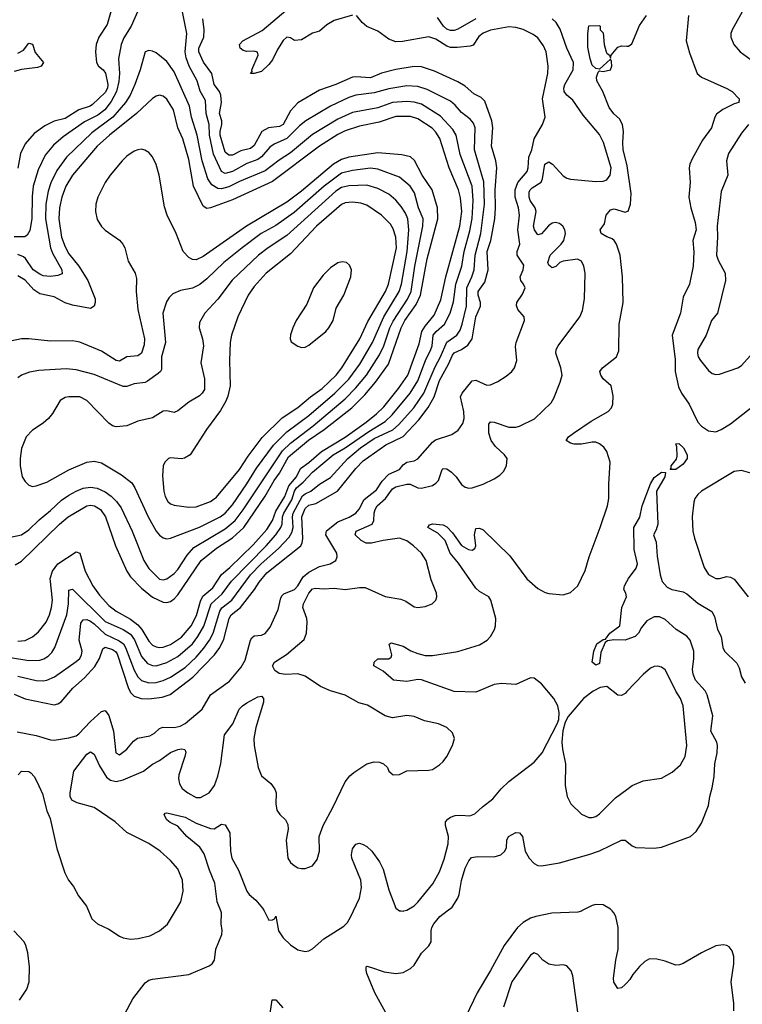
# Model space of a CAD drawing. Header units: inches. Extents: x 1682530 to 1839546, y 640742 to 791647.
# Tile 162 of 256: x 1736660 to 1740635, y 679486 to 684906. Entities that reach past the tile are written whole.
import ezdxf

# ---------------------------------------------------------------- set-up
doc = ezdxf.new("R2010")
doc.units = ezdxf.units.IN
doc.header["$MEASUREMENT"] = 0
for name, color, linetype in [('B7637', 7, 'Continuous'), ('B7638', 7, 'Continuous'), ('B7647', 7, 'Continuous'), ('B7648', 7, 'Continuous')]:
    doc.layers.add(name, color=color, linetype=linetype)

msp = doc.modelspace()

# ---------------------------------------------------------------- linework, layer by layer
at = {"layer": 'B7637', "color": 5}
for points, elevation in [([(1737038.6, 680000), (1737057.4, 679957.4), (1737087.3, 679930), (1737150, 679900.3), (1737210, 679861.1), (1737230, 679851.8), (1737270, 679844.6), (1737312.1, 679847.9), (1737375.9, 679864.1), (1737430, 679890.4), (1737473, 679927), (1737516.5, 680000)], 760), ([(1737235.9, 679430), (1737283.3, 679516.7), (1737350, 679604.9), (1737370, 679619.5), (1737390, 679624.2), (1737590, 679650.3), (1737702.7, 679697.3), (1737719.5, 679710), (1737731, 679729), (1737739.3, 679790), (1737771.3, 679870), (1737773.3, 679893.3), (1737767.6, 679930), (1737770.3, 679990), (1737766.5, 680000)], 740), ([(1738004.5, 680000), (1738030, 679950.3), (1738050, 679950.4), (1738062.4, 679957.6), (1738070, 679970.6), (1738083.5, 679890), (1738110, 679851.7), (1738150, 679814.4), (1738190, 679786.7), (1738230, 679777.4), (1738250, 679781.1), (1738270, 679792.2), (1738332.9, 679847.1), (1738443.2, 679916.8), (1738462.9, 679937.1), (1738482.2, 679970), (1738496.2, 680000)], 740), ([(1738683.6, 679423.6), (1738612.9, 679550), (1738570, 679655.3), (1738565.1, 679674.9), (1738566.8, 679693.2), (1738570, 679696), (1738589, 679691), (1738664.6, 679664.6), (1738730, 679655.3), (1738770, 679661.7), (1738810, 679684), (1738830, 679702.3), (1738870, 679767.9), (1738911.2, 679808.8), (1738923.9, 679830), (1738923, 679890), (1738927.6, 679910), (1738938.7, 679930), (1738971.8, 679970), (1739010.7, 680000)], 720), ([(1738758.6, 680000), (1738770, 679999.3), (1738772.6, 680000)], 740), ([(1739751.2, 680000), (1739750, 679999.4), (1739730, 679993.7), (1739587.7, 679987.7), (1739498.7, 679970), (1739470, 679959.6), (1739430, 679937), (1739398.6, 679910), (1739324.6, 679810), (1739250, 679673.1), (1739176.3, 679550), (1739051.8, 679288.2)], 720), ([(1740000, 679605.1), (1739990, 679594.5), (1739970, 679577.2), (1739950, 679572.7), (1739929.1, 679609.1), (1739925.7, 679630), (1739938.7, 679730), (1739952.5, 679790), (1739952.7, 679910), (1739938.7, 679970), (1739928, 679990), (1739918.9, 680000)], 720), ([(1736658.2, 679510), (1736699.3, 679570), (1736713, 679610), (1736713.3, 679693.3), (1736705.5, 679770), (1736694.4, 679810), (1736683.8, 679830), (1736628.5, 679890)], 760), ([(1739732.7, 679430), (1739702.5, 679642.5), (1739694.3, 679670), (1739670, 679698.4), (1739650, 679704.5), (1739610, 679699.5), (1739570, 679707.6), (1739538, 679730), (1739510, 679761.2), (1739490, 679769.2), (1739470, 679756), (1739368.1, 679610), (1739321.2, 679470)], 740), ([(1738034.7, 679410), (1738049.5, 679510.5), (1738069.2, 679510.8), (1738107.1, 679467.1)], 720)]:
    msp.add_lwpolyline(points, dxfattribs=dict(at, elevation=elevation))
at = {"layer": 'B7638', "color": 5}
for points, elevation in [([(1737320.4, 684979.6), (1737272.5, 684870), (1737233.1, 684806.9), (1737217.8, 684770), (1737202.8, 684690), (1737208.4, 684610), (1737206.1, 684566.1), (1737193.3, 684510), (1737163.6, 684456.4), (1737128.4, 684410), (1737090, 684381.4), (1737015.7, 684344.3), (1736899.2, 684260.8), (1736845.2, 684214.8), (1736799.3, 684160.7), (1736760.8, 684079.2), (1736734.6, 683990), (1736727.8, 683932.2), (1736726.6, 683810), (1736715.1, 683744.9), (1736700.9, 683719.1), (1736688.4, 683711.6), (1736630, 683711.4)], 840), ([(1736650, 681292.9), (1736750, 681268.3), (1736790, 681266.4), (1736810, 681270.8), (1736850.8, 681289.2), (1736970, 681372.4), (1736990, 681390.3), (1737000.3, 681410), (1737002.9, 681430), (1736987.5, 681490), (1736996.3, 681583.7), (1737010, 681602.8), (1737030, 681603.6), (1737050, 681595.5), (1737070, 681580.2), (1737130, 681523.8), (1737207.6, 681487.6), (1737230.5, 681470.5), (1737242.2, 681450), (1737290, 681326.3), (1737310, 681289.5), (1737330, 681268.5), (1737370, 681255.4), (1737410, 681257.9), (1737450, 681268.7), (1737490, 681287.4), (1737570, 681340.1), (1737630, 681397.1), (1737673.7, 681446.3), (1737703.8, 681490), (1737724.3, 681530), (1737760.4, 681650), (1737771.4, 681668.6), (1737826.4, 681710), (1737930.4, 681849.6), (1737988.5, 681911.5), (1738084.1, 681995.9), (1738142.5, 682057.5), (1738157.1, 682082.9), (1738164.5, 682110), (1738159.9, 682170), (1738165.3, 682190), (1738215.2, 682284.8), (1738230, 682296.3), (1738262, 682310), (1738310, 682350.1), (1738370, 682385.2), (1738464.3, 682490), (1738535.4, 682550), (1738610, 682600.6), (1738712.1, 682647.9), (1738744.4, 682675.6), (1738827.4, 682770), (1738883.9, 682850), (1738945, 682995), (1738975.1, 683050), (1739009.7, 683130.3), (1739065.2, 683170), (1739083, 683197), (1739094.9, 683230), (1739117.1, 683330), (1739119.6, 683430), (1739147.3, 683490), (1739159.6, 683530), (1739166, 683610), (1739196.2, 683730), (1739217.6, 683890), (1739213.4, 684013.4), (1739162.4, 684190), (1739165.1, 684310), (1739156.2, 684336.2), (1739138.9, 684358.9), (1739090, 684395.4), (1739056.1, 684436.1), (1739030, 684457.8), (1738901.5, 684521.5), (1738850, 684538.9), (1738790, 684542.4), (1738690, 684525.4), (1738610, 684502.6), (1738510, 684490.8), (1738470, 684478.7), (1738370.4, 684429.6), (1738234.3, 684350), (1738198.5, 684321.5), (1738130, 684251.9), (1738059.6, 684220.4), (1738035.4, 684204.6), (1737990, 684150.4), (1737970, 684135.6), (1737910, 684115.3), (1737830, 684069.9), (1737790, 684059.7), (1737769.9, 684070), (1737726.3, 684166.3), (1737704.2, 684270), (1737702.3, 684330), (1737685.3, 684390), (1737681.3, 684461.3), (1737653.5, 684513.5), (1737637.2, 684570), (1737592.2, 684650), (1737576.2, 684696.2), (1737570.3, 684730), (1737579.4, 684830), (1737555.6, 684950)], 840), ([(1737166.8, 684970), (1737140.9, 684879.1), (1737096.3, 684810), (1737080.2, 684770), (1737076.8, 684730), (1737081.9, 684670), (1737093.9, 684650), (1737118.9, 684630), (1737132.1, 684612.1), (1737144.6, 684550), (1737142.7, 684530), (1737130, 684504.4), (1737061.2, 684438.8), (1737047.1, 684430), (1736985.7, 684410), (1736910, 684362.6), (1736850, 684348.1), (1736797.9, 684322.1), (1736740.3, 684279.7), (1736690, 684222.2), (1736664.4, 684170), (1736650.6, 684089.4)], 820), ([(1738490, 684931.8), (1738390, 684901), (1738350, 684877.2), (1738310, 684843.5), (1738270, 684831.6), (1738210, 684795.6), (1738171.4, 684791.4), (1738150, 684806), (1738130, 684810.6), (1738110, 684791.7), (1738078, 684742), (1738050, 684685), (1738030, 684658.7), (1737990, 684620.8), (1737949.7, 684609.7), (1737929.8, 684610), (1737938.3, 684621.7), (1737937.4, 684630), (1737972, 684710), (1737967.9, 684727.9), (1737950, 684733.3), (1737910, 684731.1), (1737890, 684736.3), (1737873.6, 684750), (1737869.7, 684770), (1737887.6, 684790), (1737993.9, 684846.1), (1738134.2, 684965.8)], 780), ([(1736630, 681194.1), (1736690, 681167.5), (1736850, 681135.6), (1736870, 681139.7), (1736888.7, 681151.3), (1736952.8, 681227.2), (1737016.6, 681283.4), (1737073.9, 681346.1), (1737099.7, 681390), (1737117.3, 681442.7), (1737130, 681451.4), (1737170, 681440.2), (1737187.9, 681427.9), (1737195.9, 681415.9), (1737256.9, 681230), (1737270, 681202.5), (1737290, 681182.5), (1737328.8, 681168.8), (1737370, 681167), (1737443, 681177), (1737487.9, 681192.1), (1737613, 681287), (1737732.2, 681410), (1737760.3, 681450), (1737783.8, 681496.2), (1737813.1, 681610), (1737823.4, 681630), (1737875.2, 681670), (1737951.2, 681768.8), (1737976.5, 681810), (1738019.1, 681860.9), (1738205.9, 682010), (1738214, 682026), (1738217.7, 682050), (1738212.5, 682170), (1738230, 682216), (1738250, 682233.6), (1738290, 682242.7), (1738408.3, 682311.7), (1738510, 682436), (1738550, 682477.8), (1738673.5, 682566.5), (1738770, 682610.9), (1738855.8, 682704.2), (1738907.9, 682772.1), (1738940.3, 682830), (1738970, 682920.8), (1739019.1, 683010), (1739040.2, 683059.8), (1739050, 683072.3), (1739090, 683091.4), (1739125, 683115), (1739149.5, 683150), (1739169.6, 683270), (1739194.8, 683330), (1739194.4, 683350), (1739182.9, 683390), (1739183, 683410), (1739218.2, 683461.8), (1739238, 683530), (1739231.4, 683630), (1739252.6, 683690), (1739273.3, 683810), (1739278.1, 683870), (1739276.1, 683970), (1739285.2, 684090), (1739279.9, 684130), (1739256.2, 684210), (1739261.9, 684310), (1739258, 684350), (1739218.1, 684458.1), (1739198.4, 684478.4), (1739158.4, 684498.4), (1739110, 684539.5), (1739070, 684564.9), (1738942.8, 684622.8), (1738870, 684647.1), (1738830, 684648.9), (1738730, 684632.2), (1738650, 684611.8), (1738590, 684585.4), (1738510, 684591.6), (1738490, 684589.3), (1738399.5, 684550), (1738310, 684517.7), (1738190, 684448.4), (1738150, 684405), (1738109.5, 684330), (1738090, 684317.4), (1738029.2, 684310), (1737991.3, 684290), (1737950, 684212.9), (1737930, 684197.8), (1737876.2, 684183.8), (1737830, 684160.2), (1737810, 684159.9), (1737790, 684177), (1737762, 684270), (1737762.4, 684290), (1737772.7, 684330), (1737772.1, 684350), (1737759.4, 684390), (1737771, 684450), (1737767.1, 684490), (1737758.6, 684510), (1737729.5, 684550), (1737717.9, 684610), (1737671.9, 684671.8), (1737645, 684730), (1737646.3, 684750), (1737672.3, 684810), (1737674.8, 684850), (1737668.3, 684910)], 820), ([(1736645.8, 680985.8), (1736750, 680966.4), (1736830, 680942.5), (1736850, 680941.1), (1736930, 680952.5), (1736970, 680963.6), (1736985.7, 680974.3), (1737050, 681043.8), (1737110, 681097.2), (1737130, 681104), (1737150, 681076), (1737175.2, 680990), (1737189.2, 680870), (1737210, 680859.5), (1737250, 680890.3), (1737286, 680934), (1737308.8, 680951.2), (1737376.2, 680963.8), (1737401.4, 680978.6), (1737430, 681005.4), (1737447.6, 681012.5), (1737510, 681009.1), (1737542.4, 681017.6), (1737570, 681031.3), (1737664.1, 681110), (1737710, 681190.1), (1737814.5, 681265.5), (1737878.4, 681341.6), (1737899.7, 681380.3), (1737929.6, 681490.4), (1737937.1, 681502.9), (1737950, 681514.3), (1737990, 681518), (1738010, 681527), (1738037.8, 681562.2), (1738081.2, 681658.8), (1738096.5, 681723.6), (1738103.4, 681736.6), (1738113.8, 681746.2), (1738171.1, 681768.9), (1738190.4, 681789.6), (1738219.9, 681840.1), (1738250, 681864.4), (1738310, 681895.7), (1738368.7, 681911.3), (1738398.9, 681930), (1738406.4, 681950), (1738404.1, 681970), (1738344.3, 682070), (1738347.4, 682092.6), (1738410, 682142.8), (1738472, 682168), (1738509.9, 682190.1), (1738528, 682212), (1738555.6, 682264.4), (1738622, 682318), (1738653.7, 682366.3), (1738690, 682405.3), (1738749, 682430), (1738770, 682456.1), (1738788.9, 682470), (1738830, 682478.1), (1738850, 682488.2), (1738930, 682579.8), (1738947, 682593), (1739037.5, 682622.5), (1739072.9, 682647.1), (1739097.5, 682682.5), (1739104.3, 682710), (1739102.7, 682750), (1739085.6, 682830), (1739094.3, 682850), (1739150, 682918.8), (1739170, 682922), (1739230, 682894.7), (1739250, 682896.5), (1739290, 682914.3), (1739336.5, 682943.5), (1739367.3, 682970), (1739381.6, 682990), (1739394, 683030), (1739387.9, 683107.9), (1739391.8, 683130), (1739437.3, 683250), (1739435.1, 683270), (1739400.8, 683310), (1739392.8, 683332.8), (1739395.4, 683350), (1739425.5, 683394.5), (1739440.3, 683430), (1739432.3, 683450), (1739417, 683470), (1739413.1, 683490), (1739429.9, 683530), (1739434, 683554), (1739397.4, 683610), (1739397, 683630), (1739411, 683670), (1739399.9, 683750), (1739409.5, 683830), (1739404.4, 683870), (1739386.2, 683930), (1739385.4, 683970), (1739399.7, 684010), (1739450.9, 684070), (1739457.8, 684090), (1739461.3, 684150), (1739476.6, 684190), (1739489.4, 684250), (1739536.8, 684330), (1739549.8, 684370), (1739536.9, 684470), (1739564.9, 684610), (1739566.8, 684650), (1739556.8, 684730), (1739541.7, 684761.7), (1739510, 684806.6), (1739485, 684825), (1739430, 684852.2), (1739390, 684863.7), (1739350, 684867.2), (1739250, 684849.3), (1739210, 684832.5), (1739186.7, 684813.3), (1739153.9, 684766.1), (1739138.8, 684761.2), (1739066.8, 684753.2), (1739030, 684753.9), (1739010, 684760.8), (1738950, 684798.4), (1738910, 684812.5), (1738766.2, 684786.2), (1738730, 684784.9), (1738690, 684798), (1738630, 684843.4), (1738569, 684869), (1738544.5, 684890), (1738512.8, 684930)], 780), ([(1737516.5, 680000), (1737546.3, 680050), (1737559.7, 680110), (1737555.8, 680170), (1737530, 680231.6), (1737490, 680278.7), (1737433, 680330), (1737370, 680371.7), (1737250, 680432.5), (1737185.3, 680490), (1737070, 680569.1), (1736975.8, 680595.8), (1736946, 680610), (1736937.3, 680630), (1736937.8, 680650), (1736958.3, 680770), (1737030, 680862.3), (1737050, 680875.3), (1737070, 680863.8), (1737098.2, 680798.2), (1737136.8, 680736.8), (1737159.8, 680719.8), (1737190, 680713.4), (1737230, 680722.1), (1737341, 680770), (1737390, 680808.4), (1737430, 680828.6), (1737490, 680872), (1737530, 680888.1), (1737552.1, 680892.1), (1737568.6, 680888.6), (1737573.8, 680873.8), (1737569.2, 680850), (1737536.1, 680750), (1737534.3, 680730), (1737539.6, 680699.6), (1737554.1, 680674.1), (1737585.5, 680650), (1737630, 680624.6), (1737654.9, 680625.1), (1737701.6, 680650), (1737730.9, 680690), (1737750, 680742.8), (1737767.4, 680812.6), (1737786, 680970), (1737831.9, 681030), (1737868, 681110), (1737885.6, 681130), (1737910, 681146), (1737970, 681178.4), (1737990, 681182), (1738002, 681170), (1738002, 681150), (1737958.4, 681010), (1737948.3, 680950), (1737950.2, 680910), (1737971.8, 680790), (1737990, 680744), (1738041.1, 680701.1), (1738063, 680670), (1738070.4, 680650), (1738068.2, 680590), (1738074.9, 680554.9), (1738091.6, 680531.6), (1738122, 680502), (1738135.8, 680475.8), (1738136.4, 680450), (1738126.4, 680390), (1738134.9, 680290), (1738150, 680267.7), (1738170, 680250.5), (1738190, 680237.3), (1738210, 680233.4), (1738230, 680233.4), (1738271.5, 680248.5), (1738296.9, 680283.1), (1738309.6, 680330), (1738307.3, 680410), (1738329.6, 680470), (1738383, 680570), (1738450, 680711), (1738476.6, 680743.4), (1738498.4, 680761.6), (1738570, 680810.4), (1738610, 680820.4), (1738638.8, 680818.8), (1738661, 680810), (1738682.8, 680790), (1738690.8, 680770), (1738714, 680750), (1738749.3, 680750.7), (1738790, 680771.3), (1738910, 680774.8), (1738930, 680778.8), (1738970, 680804), (1738990, 680822), (1739009.5, 680850), (1739040.7, 680910), (1739051.8, 680950), (1739040.1, 680980.1), (1739009.2, 681010), (1738964, 681030), (1738887.6, 681047.6), (1738830, 681071.3), (1738790, 681075.6), (1738710, 681063.6), (1738670, 681073.3), (1738572.9, 681132.9), (1738526.2, 681146.2), (1738450, 681187.3), (1738370, 681212.5), (1738315.3, 681235.3), (1738230, 681293.2), (1738190, 681306.2), (1738122.4, 681302.4), (1738087.1, 681307.1), (1738064.2, 681324.2), (1738051.6, 681350), (1738062.4, 681370), (1738128, 681412), (1738225.7, 681494.3), (1738238.3, 681530), (1738241, 681590), (1738239.1, 681610), (1738218, 681670), (1738222.2, 681690), (1738250, 681750.2), (1738270, 681773.4), (1738290, 681777.3), (1738330, 681773.6), (1738390, 681776.3), (1738450.5, 681769.5), (1738530, 681781.5), (1738560.4, 681780.4), (1738670, 681731.6), (1738757.3, 681717.3), (1738784.9, 681704.9), (1738830, 681674), (1738850, 681670.6), (1738890, 681675.5), (1738928.7, 681690), (1738949.2, 681710), (1738955.1, 681730), (1738952, 681750), (1738923.3, 681823.3), (1738896.4, 681930), (1738869.8, 681970), (1738826.8, 682010), (1738790, 682038.4), (1738750, 682051.4), (1738660, 682040), (1738595.4, 682024.6), (1738565.4, 682025.4), (1738539.1, 682039.1), (1738505.4, 682070), (1738511, 682090), (1738598.7, 682130), (1738609, 682150), (1738609.9, 682190), (1738615, 682210), (1738626.5, 682230), (1738672.3, 682270), (1738710, 682323.5), (1738730, 682334.5), (1738790, 682349.4), (1738808.7, 682348.7), (1738850, 682328.6), (1738870, 682327), (1738930, 682342.2), (1738950, 682354), (1738963.5, 682370), (1738984, 682430), (1738990, 682436.5), (1739010, 682433.2), (1739036.2, 682416.2), (1739062, 682390), (1739090, 682348.2), (1739110, 682332.2), (1739130, 682327), (1739150, 682328.8), (1739210, 682348.8), (1739270, 682378.4), (1739301.7, 682398.3), (1739321.7, 682418.3), (1739338.4, 682450), (1739341.6, 682490), (1739327.8, 682510), (1739277.1, 682557.1), (1739254.5, 682590), (1739240.2, 682630), (1739241, 682679), (1739250, 682691.7), (1739270, 682690.2), (1739350, 682662.9), (1739390, 682662.9), (1739410, 682668.4), (1739491.2, 682708.8), (1739582.9, 682797.1), (1739597.7, 682822.3), (1739634, 682910), (1739643.5, 682950), (1739636.1, 682990), (1739608.6, 683070), (1739610.9, 683090), (1739621.5, 683110), (1739741.3, 683270), (1739755.5, 683304.5), (1739767.1, 683370), (1739770.9, 683510), (1739763.5, 683550), (1739750, 683576.2), (1739728.3, 683588.3), (1739650, 683576.2), (1739631.3, 683568.7), (1739610, 683548), (1739590, 683540.9), (1739570, 683555.1), (1739564.7, 683570), (1739578.9, 683610), (1739639.4, 683670), (1739652.6, 683690), (1739662, 683730), (1739659.3, 683750), (1739648.3, 683770), (1739630, 683783.5), (1739606.8, 683790), (1739590, 683786.6), (1739569, 683771), (1739530, 683727.6), (1739510, 683721.1), (1739492.1, 683750), (1739486.1, 683770), (1739501.8, 683850), (1739495, 683870), (1739468.8, 683910), (1739462.4, 683930), (1739462.7, 683957.3), (1739467.4, 683970), (1739479.1, 683980.9), (1739527.8, 684012.2), (1739535.9, 684030), (1739548.8, 684110), (1739570, 684123.2), (1739591.4, 684111.4), (1739650, 684047.2), (1739670, 684033.7), (1739690, 684027.8), (1739830, 684015.8), (1739870, 684017.3), (1739890, 684025.5), (1739908.7, 684050), (1739913.9, 684090), (1739871.6, 684230), (1739850, 684273.5), (1739759.7, 684379.7), (1739702.8, 684462.8), (1739669.7, 684490), (1739654.6, 684510), (1739653.4, 684530), (1739658.6, 684550), (1739705.2, 684630), (1739706.1, 684670), (1739670.4, 684750), (1739634.1, 684854.1), (1739611.9, 684890), (1739590, 684909.9)], 760), ([(1739170, 684910.5), (1739070, 684853.8), (1739050, 684846.2), (1739030, 684846.2), (1739010, 684854.8), (1738991.8, 684870), (1738957.7, 684917.7)], 760), ([(1740000, 684111.4), (1739980.5, 684190), (1739977.7, 684230), (1739982.5, 684290), (1739975.6, 684330), (1739959.9, 684359.9), (1739928.5, 684388.5), (1739902.6, 684422.6), (1739868.6, 684510), (1739834.9, 684570), (1739832.7, 684590), (1739842.3, 684617.7), (1739850, 684624.9), (1739870, 684621.1), (1739909.3, 684630), (1739917.4, 684650), (1739915.3, 684675.3), (1739910, 684688.7), (1739850, 684634), (1739830, 684636.9), (1739810, 684655.8), (1739797.4, 684690), (1739784.7, 684755.3), (1739785.2, 684830), (1739790, 684872), (1739850, 684874), (1739854, 684870), (1739854, 684850), (1739870, 684834), (1739875.5, 684770), (1739886, 684730), (1739890, 684721), (1739904.7, 684710), (1739910, 684694), (1739914, 684710), (1739950, 684755.5), (1739970, 684761.6), (1740000, 684760.9)], 740), ([(1736610, 681395.7), (1736710, 681378.6), (1736770, 681381.5), (1736792.4, 681387.6), (1736817.4, 681402.6), (1736837, 681423), (1736853.8, 681450), (1736920.1, 681630), (1736927.7, 681690), (1736930, 681766), (1736950, 681771.6), (1737130, 681593.8), (1737230, 681549), (1737270, 681523.7), (1737292.1, 681492.1), (1737330, 681400.1), (1737362.7, 681362.7), (1737390, 681351.1), (1737410, 681350.1), (1737470, 681367.4), (1737530, 681400.8), (1737610, 681471.1), (1737640.3, 681510), (1737672.7, 681567.3), (1737712.9, 681690), (1737774.6, 681745.4), (1737824.4, 681815.6), (1738016.2, 682010), (1738069.5, 682070.5), (1738096.5, 682110), (1738104.3, 682130), (1738106, 682170), (1738112.8, 682190), (1738156.8, 682263.2), (1738171.5, 682310), (1738183, 682330), (1738220.3, 682359.7), (1738270, 682415.1), (1738385.2, 682510), (1738450, 682549.4), (1738580.2, 682639.8), (1738670, 682694.1), (1738708.4, 682731.6), (1738808.7, 682851.2), (1738850, 682919), (1738893, 683030), (1738921.5, 683090), (1738929.2, 683110), (1738935.4, 683170), (1738951.1, 683190), (1738997.5, 683230), (1739028.9, 683291.1), (1739046.3, 683353.7), (1739059.9, 683450), (1739091.4, 683550), (1739104.7, 683630), (1739136.5, 683743.5), (1739149.1, 683810.9), (1739154.9, 683910), (1739148.4, 683990), (1739083.4, 684163.4), (1739061.8, 684270), (1739042.3, 684302.3), (1738975.3, 684375.3), (1738870, 684440.6), (1738830, 684451.2), (1738790, 684455), (1738710.4, 684449.6), (1738630, 684421.7), (1738490, 684395.2), (1738410, 684358.4), (1738270, 684274.6), (1738150, 684174.1), (1738086.9, 684133.1), (1738010, 684074.9), (1737870, 684016.3), (1737810, 683986.2), (1737770, 683974.9), (1737750, 683976.2), (1737717.5, 683997.5), (1737695.8, 684030), (1737663.1, 684130), (1737636.8, 684270), (1737605.8, 684370), (1737594, 684430), (1737510, 684619.3), (1737470, 684676.5), (1737410, 684723), (1737390, 684733.6), (1737370, 684735.6), (1737350.4, 684729.6), (1737322.3, 684630), (1737293.6, 684550), (1737267.3, 684490), (1737242.3, 684450), (1737172.9, 684370), (1737057.5, 684282.5), (1736917.6, 684150), (1736863.5, 684076.5), (1736831.4, 684008.6), (1736817.3, 683962.7), (1736803.8, 683890), (1736802.6, 683810), (1736830.1, 683650), (1736841.1, 683621.1), (1736892.7, 683530), (1736893.4, 683506.6), (1736870, 683497.7), (1736830, 683491.9), (1736790, 683496.4), (1736770, 683504.6), (1736735, 683530), (1736691.5, 683591.5), (1736680.4, 683600.4), (1736650, 683613.3)], 860), ([(1736650, 684721.1), (1736680.8, 684739.2), (1736710, 684777.3), (1736730, 684770.8), (1736745.5, 684725.5), (1736790.4, 684669.6), (1736778.8, 684650), (1736757.6, 684642.4), (1736670, 684632.3), (1736630, 684620.6)], 780), ([(1736650, 681485), (1736690, 681489.5), (1736730, 681508.4), (1736763, 681537), (1736805, 681590), (1736824.8, 681630), (1736835.8, 681670), (1736840.3, 681710), (1736827.5, 681830), (1736840.3, 681870), (1736870, 681911.5), (1736970, 681977.1), (1736990, 681968.8), (1737020.6, 681870), (1737062.2, 681790), (1737098.5, 681738.5), (1737150, 681681.4), (1737190, 681651.2), (1737270, 681605.4), (1737310, 681574.3), (1737331.8, 681550), (1737370, 681485.5), (1737390, 681463.7), (1737410, 681453.4), (1737430, 681451.1), (1737450, 681452.9), (1737490, 681466.5), (1737550, 681507.8), (1737603.6, 681570), (1737632.9, 681627.1), (1737654.3, 681705.7), (1737667.2, 681732.8), (1737721.9, 681778.1), (1737770, 681851.6), (1737816.3, 681890), (1737944.8, 682015.2), (1738019.5, 682100.5), (1738051.5, 682148.5), (1738070, 682200.3), (1738117.7, 682282.3), (1738140, 682340), (1738182.3, 682390), (1738204.3, 682435.7), (1738251.2, 682468.8), (1738320.3, 682530), (1738450, 682608), (1738566.8, 682690), (1738623.7, 682736.3), (1738664, 682776), (1738744.4, 682875.6), (1738795.2, 682950), (1738858.3, 683121.7), (1738872.7, 683190), (1738890, 683219.9), (1738940, 683280), (1738976.2, 683363.8), (1739003.5, 683490), (1739080.7, 683770), (1739092.7, 683850), (1739084.6, 683924.6), (1739074.1, 683970), (1739022.4, 684090), (1738971.5, 684251.5), (1738950, 684287), (1738929.3, 684309.3), (1738850, 684360.4), (1738810, 684373.5), (1738730, 684374.1), (1738638, 684342), (1738530, 684320.3), (1738450, 684293.7), (1738410, 684273.7), (1738310, 684210.8), (1738050, 684015.1), (1737830, 683914.2), (1737710, 683869.9), (1737690, 683866.8), (1737670, 683880.4), (1737615.6, 683990), (1737590, 684135.8), (1737557.6, 684250), (1737529.9, 684310), (1737505.6, 684410), (1737470, 684468.7), (1737450, 684485.6), (1737430, 684490.8), (1737410, 684485.8), (1737390, 684472.8), (1737303.5, 684390), (1737153.3, 684270), (1737087.1, 684210), (1736950.1, 684049.9), (1736914.7, 683990), (1736891.4, 683930), (1736879.9, 683870), (1736875.1, 683810), (1736890, 683708.9), (1736910, 683655.2), (1736930, 683617.1), (1736984.8, 683550), (1737034.5, 683470), (1737074.7, 683370), (1737075.9, 683350), (1737070, 683329.7), (1737050, 683315.8), (1736950, 683334.3), (1736910, 683347.1), (1736850, 683380.2), (1736770, 683397.7), (1736738.7, 683418.7), (1736690, 683472.3), (1736650, 683495.5)], 880), ([(1736634.6, 681905.4), (1736670, 681925.4), (1736879, 682130), (1736926.3, 682170), (1737030, 682229.7), (1737050, 682233.8), (1737071, 682231), (1737103.9, 682210), (1737132.7, 682170), (1737186.5, 682010), (1737249.1, 681870.9), (1737270, 681839), (1737330, 681776.6), (1737390, 681727.7), (1737450, 681699.8), (1737470, 681697.4), (1737490, 681703.2), (1737510, 681717.4), (1737530, 681741), (1737657.8, 681930), (1737743, 681997), (1737830, 682053.2), (1737892.3, 682110), (1738010, 682284.1), (1738059.5, 682370), (1738090, 682410.1), (1738139.4, 682500.6), (1738248.9, 682591.1), (1738335.2, 682650), (1738486.5, 682770), (1738558, 682842), (1738616.6, 682910), (1738688.7, 683010), (1738758.4, 683210), (1738778.3, 683250), (1738840.9, 683339.1), (1738864.3, 683390), (1738902.1, 683590), (1738959.4, 683810), (1738959.3, 683870), (1738929.3, 683970), (1738873.3, 684050), (1738831.7, 684131.7), (1738810, 684151.2), (1738761.6, 684161.6), (1738630, 684172.9), (1738470, 684149.9), (1738430, 684137.2), (1738386.3, 684110), (1738210, 683961.8), (1738130, 683901.2), (1737908.6, 683770), (1737670, 683603), (1737630, 683584.7), (1737610, 683586.6), (1737590, 683597.1), (1737558.5, 683630), (1737520.9, 683730), (1737470.5, 683830), (1737456.7, 683876.7), (1737426.7, 684050), (1737410, 684108.2), (1737390.7, 684150.7), (1737370, 684175.8), (1737348.4, 684188.4), (1737330, 684192.5), (1737310.4, 684190.4), (1737290, 684181.7), (1737250, 684154.8), (1737224, 684130), (1737157, 684050), (1737129.6, 684010), (1737090.1, 683930), (1737079.2, 683890), (1737076.4, 683850), (1737086.1, 683806.2), (1737110, 683767.9), (1737130, 683747.3), (1737210, 683692.1), (1737227.5, 683670), (1737237.7, 683650), (1737257.7, 683577.7), (1737295.5, 683510), (1737301.8, 683481.8), (1737301, 683410), (1737309.5, 683310), (1737346.9, 683150), (1737344.1, 683115.9), (1737330, 683069.7), (1737310, 683055.9), (1737250, 683050.9), (1737210, 683026.3), (1737190, 683030.7), (1737110, 683081.4), (1736990, 683131.9), (1736950, 683138.8), (1736830, 683136.5), (1736710.2, 683149.9), (1736670, 683149.8), (1736610, 683136.8)], 920), ([(1736610, 682057.5), (1736670, 682070.9), (1736710, 682098.3), (1736766.6, 682153.4), (1736830, 682203.7), (1736890, 682260.5), (1736930, 682288.8), (1736970, 682311.4), (1737010, 682327.2), (1737050, 682333.8), (1737086.9, 682326.9), (1737130, 682306.5), (1737163.1, 682283.1), (1737193.1, 682253.1), (1737218.4, 682218.4), (1737279.2, 682090), (1737343, 681930), (1737370, 681885.5), (1737430, 681826.4), (1737450, 681823.5), (1737470, 681828.7), (1737510, 681857.6), (1737530, 681880.2), (1737580.8, 681959.2), (1737618.9, 682001.1), (1737790, 682104.3), (1737844.7, 682150), (1737890, 682207.5), (1738106.5, 682533.5), (1738150, 682575.5), (1738274.4, 682670), (1738450, 682818.8), (1738510, 682880.1), (1738568.7, 682950), (1738638.8, 683061.2), (1738662.7, 683110), (1738696.9, 683210), (1738713.7, 683246.3), (1738793.1, 683366.9), (1738813.5, 683410), (1738834.5, 683550), (1738877.5, 683770), (1738878.7, 683810), (1738853.7, 683870), (1738832.6, 683952.6), (1738807.4, 683990), (1738750, 684039.5), (1738630, 684083.4), (1738590, 684088.6), (1738490, 684076.1), (1738430, 684060.6), (1738334.6, 683990), (1738170, 683844), (1738070, 683774), (1737988.8, 683730), (1737883, 683650), (1737783, 683570), (1737690, 683479.5), (1737650.9, 683449.1), (1737610, 683427.6), (1737544, 683416), (1737502.9, 683397.1), (1737482.6, 683377.4), (1737467.1, 683352.9), (1737447.3, 683290), (1737463, 683130), (1737439.8, 683050), (1737439.5, 682980.5), (1737435.2, 682970), (1737422.1, 682957.9), (1737363.5, 682916.5), (1737350, 682909.8), (1737290, 682901.6), (1737250, 682887.8), (1737230, 682887.2), (1737070, 682953.4), (1736970, 682978.8), (1736915.6, 682984.4), (1736765.1, 682974.9), (1736714.1, 682965.9), (1736670, 682949.6), (1736650, 682935.6)], 940), ([(1738772.6, 680000), (1738790, 680004.4), (1738830, 680028.4), (1738850, 680048.4), (1738932.8, 680150), (1738970, 680216.3), (1738994.8, 680285.2), (1739017.8, 680370), (1739018.4, 680410), (1739002.5, 680470), (1739003.1, 680490), (1739014.5, 680505.5), (1739030, 680516.2), (1739055.3, 680524.7), (1739087.3, 680527.3), (1739136.4, 680523.6), (1739164.4, 680535.6), (1739206.1, 680573.9), (1739263.5, 680616.5), (1739308.3, 680671.7), (1739350, 680712.9), (1739490, 680819.5), (1739534.7, 680870), (1739617.2, 681030), (1739625.1, 681054.9), (1739627.6, 681092.4), (1739620.5, 681130), (1739597.7, 681170), (1739530, 681250.9), (1739490, 681281.5), (1739470, 681283.5), (1739390, 681247.1), (1739310, 681251.6), (1739270, 681247.2), (1739170, 681205), (1739050, 681209), (1738870, 681273.1), (1738850, 681273.6), (1738790, 681263.1), (1738715.6, 681270), (1738659.4, 681319.4), (1738607.8, 681350), (1738609.6, 681369.6), (1738630, 681388.5), (1738690, 681387.8), (1738702.7, 681397.3), (1738706.6, 681410), (1738692, 681468), (1738703.1, 681476.9), (1738770, 681458.3), (1738812, 681432), (1738850, 681417), (1738890, 681406.4), (1738930, 681405.7), (1739070, 681428.6), (1739190, 681465.4), (1739231.1, 681490), (1739250, 681510.4), (1739271.3, 681548.7), (1739276.8, 681570), (1739278.4, 681610), (1739251.4, 681710), (1739241.2, 681730), (1739190, 681758.1), (1739170, 681776.5), (1739074.2, 681914.2), (1739028.1, 681970), (1738999.7, 682039.7), (1738960.5, 682080.5), (1738904.5, 682110), (1738915.1, 682124.9), (1738930, 682130.3), (1738990, 682125.3), (1739010, 682114.6), (1739040.7, 682080.7), (1739090, 682012), (1739129.4, 681990.6), (1739150, 681986.7), (1739164.5, 681995.5), (1739169.5, 682010), (1739161.6, 682070), (1739170, 682104.7), (1739190, 682107.7), (1739210, 682098.4), (1739355.5, 681955.5), (1739450, 681828.4), (1739510, 681774.9), (1739550, 681752.6), (1739570, 681746.7), (1739650, 681740.3), (1739690, 681752.4), (1739730, 681790.5), (1739770, 681874), (1739792.1, 681950), (1739853.8, 682110), (1739893.7, 682230), (1739901.1, 682270), (1739900.2, 682350), (1739908.4, 682470), (1739889.7, 682530), (1739873.5, 682553.5), (1739850, 682572.1), (1739830, 682579.8), (1739810, 682580.8), (1739750, 682569.8), (1739710, 682568.7), (1739690, 682575.1), (1739666.6, 682590), (1739678.4, 682610), (1739706.3, 682630), (1739803.7, 682696.3), (1739896.9, 682750), (1739915.4, 682770), (1739923.1, 682790), (1739924.8, 682835.2), (1739914.1, 682890), (1739869, 682929), (1739856.8, 682950), (1739852.1, 682970), (1739866, 682990), (1739943.5, 683050), (1739956.2, 683083.8), (1739958.6, 683230), (1739979.5, 683350), (1739975.5, 683490), (1739963.1, 683610), (1739944, 683670), (1739930.4, 683690.4), (1739919, 683699), (1739889.7, 683710), (1739858.3, 683730), (1739854, 683750), (1739877.5, 683782.5), (1739886.2, 683830), (1739910, 683860.1), (1739930, 683864.1), (1739990, 683846.7), (1740000, 683850.3)], 740), ([(1740000, 681494.4), (1739991.5, 681491.5), (1739927.5, 681492.5), (1739893, 681487), (1739881.4, 681478.6), (1739856.7, 681423.3), (1739850, 681362), (1739830, 681354), (1739808.7, 681370), (1739819, 681430), (1739834, 681470), (1739870, 681494), (1739883.1, 681496.9), (1739906, 681530), (1739961.2, 681570), (1739972.3, 681670), (1739998, 681730), (1739995.1, 681750), (1739983.7, 681770), (1739987, 681790), (1740000, 681813.3)], 720), ([(1740000, 681207.9), (1739990, 681197.4), (1739970, 681185.4), (1739950, 681188.3), (1739890, 681236), (1739853.4, 681230), (1739814, 681210), (1739762.3, 681170), (1739676.3, 681070), (1739660.5, 681039.5), (1739647.5, 680992.5), (1739642.4, 680930), (1739645.3, 680890), (1739663.1, 680810), (1739661.5, 680690), (1739671.8, 680630), (1739692.2, 680590), (1739750, 680532.2), (1739790, 680514.4), (1739810, 680514), (1739830, 680520.3), (1739850, 680534), (1739938, 680622), (1740000, 680668)], 740), ([(1736652, 680750), (1736669.6, 680770), (1736710, 680767.2), (1736720.9, 680760.9), (1736740, 680740), (1736756.3, 680710), (1736785.1, 680645.1), (1736810, 680550.4), (1736827.1, 680510), (1736863.5, 680343.5), (1736909, 680210), (1736928.9, 680170), (1736955.3, 680135.3), (1736984, 680084), (1737026.8, 680026.8), (1737038.6, 680000)], 760), ([(1737766.5, 680000), (1737747.2, 680050), (1737732.9, 680152.9), (1737704.2, 680224.2), (1737675.5, 680315.5), (1737650.8, 680350.8), (1737579.8, 680410), (1737530, 680466), (1737487.5, 680487.5), (1737470, 680502.6), (1737454, 680530), (1737461, 680539), (1737470, 680540.3), (1737570, 680517.3), (1737630, 680484.2), (1737710, 680453.4), (1737730, 680451.9), (1737770, 680477.6), (1737790, 680474.3), (1737815.6, 680430), (1737819.8, 680330), (1737827.3, 680290), (1737864.6, 680224.6), (1737909.4, 680109.4), (1737923.3, 680090), (1737959, 680059), (1737996.2, 680016.2), (1738004.5, 680000)], 740), ([(1739010.7, 680000), (1739038.5, 680021.5), (1739070.3, 680069.7), (1739077.9, 680090), (1739090, 680167.7), (1739110, 680234.9), (1739130, 680276.4), (1739146.3, 680293.7), (1739180.9, 680299.1), (1739270, 680297.4), (1739306, 680310), (1739328.3, 680330), (1739338, 680350), (1739340.7, 680390), (1739349.6, 680410), (1739390, 680432), (1739410.3, 680430.3), (1739425.5, 680410), (1739440.8, 680330), (1739462.4, 680290), (1739490, 680262), (1739510, 680250.2), (1739530, 680248.8), (1739630, 680264.2), (1739790, 680310.1), (1739850, 680330.8), (1739970, 680390.3), (1739990, 680390.3), (1740000, 680382.2)], 720), ([(1738496.2, 680000), (1738529, 680070), (1738540.2, 680130), (1738536.3, 680170), (1738487.4, 680290), (1738485.2, 680310), (1738490, 680342), (1738510, 680368.7), (1738530, 680372.6), (1738550, 680365.8), (1738570, 680355.2), (1738597.2, 680330), (1738638.6, 680270), (1738659.1, 680230), (1738690, 680117.3), (1738730, 680016.3), (1738750, 680000.5), (1738758.6, 680000)], 740), ([(1739918.9, 680000), (1739909.9, 680010), (1739870, 680033.5), (1739830, 680035.2), (1739808.9, 680030), (1739751.2, 680000)], 720)]:
    msp.add_lwpolyline(points, dxfattribs=dict(at, elevation=elevation))
for points, elevation in [([(1738570, 683995), (1738470, 683992.4), (1738430, 683982.4), (1738398.7, 683961.3), (1738130, 683718), (1738026.2, 683650), (1737973.7, 683610), (1737828.2, 683471.8), (1737750, 683367.6), (1737677.7, 683290), (1737650, 683239), (1737647.7, 683210), (1737665.5, 683150), (1737671, 683111), (1737657.1, 683017.1), (1737676.8, 682930), (1737675.8, 682870), (1737664.2, 682850), (1737650, 682836.5), (1737590, 682801.5), (1737530, 682752.6), (1737510, 682744.7), (1737470, 682752.8), (1737450, 682751.2), (1737390, 682715.3), (1737310, 682695.4), (1737250, 682669.7), (1737190, 682665.4), (1737170, 682671.2), (1737150, 682685.1), (1737029.9, 682809.9), (1736990, 682829.8), (1736930, 682830.8), (1736910, 682826), (1736882.6, 682810), (1736841.1, 682738.9), (1736818.3, 682710), (1736790, 682685.3), (1736730, 682647.4), (1736696.5, 682610), (1736670, 682546), (1736661.9, 682490), (1736661.9, 682450), (1736674.4, 682390), (1736690, 682363.7), (1736710, 682343.6), (1736730, 682336.5), (1736750, 682339.7), (1736810, 682360.2), (1736930, 682427.9), (1737030, 682470.2), (1737070, 682476.9), (1737110, 682466.4), (1737220.6, 682400.6), (1737276.1, 682356.1), (1737293.4, 682330), (1737367.6, 682170), (1737410, 682091.5), (1737430, 682068), (1737450, 682054.7), (1737470, 682049.1), (1737490, 682052.3), (1737650, 682113.4), (1737762.6, 682170), (1737790, 682189.6), (1737830, 682235.8), (1737910, 682351.4), (1737962.8, 682437.2), (1738056.5, 682563.5), (1738130, 682637), (1738250, 682727.7), (1738393.9, 682850), (1738470, 682928.1), (1738531.1, 683010), (1738600.5, 683130), (1738662.3, 683270), (1738747.9, 683410), (1738760.1, 683450), (1738791.4, 683630), (1738800.6, 683750), (1738795.8, 683810), (1738781.8, 683841.8), (1738757.9, 683877.9), (1738730, 683912.2), (1738690, 683945.2), (1738630, 683977.5)], 960), ([(1738490, 683901.9), (1738450, 683898.8), (1738430, 683888.7), (1738292.9, 683770), (1738150, 683617), (1738016, 683510), (1737950, 683437.4), (1737916.8, 683390), (1737859.8, 683270), (1737824.6, 683170), (1737818.1, 683130), (1737814, 683030), (1737818.4, 682890), (1737805.7, 682834.3), (1737794.4, 682805.6), (1737765, 682755), (1737686.9, 682650), (1737597.1, 682510), (1737567.4, 682492.6), (1737550, 682489.7), (1737490, 682494.3), (1737478.8, 682490), (1737457.6, 682470), (1737448.9, 682450), (1737444.9, 682395), (1737453.7, 682310), (1737460.8, 682280.8), (1737474.8, 682254.8), (1737490, 682241.5), (1737510, 682233.6), (1737590, 682222.6), (1737630, 682225.2), (1737710, 682254.6), (1737742.8, 682277.2), (1737869.9, 682430), (1737917, 682503), (1737993.9, 682606.1), (1738104.7, 682715.3), (1738190, 682771.6), (1738259.9, 682830), (1738324.1, 682875.9), (1738401.8, 682950), (1738432.5, 682990), (1738531.6, 683150), (1738575.2, 683244.8), (1738671.6, 683410), (1738689.5, 683450), (1738732.8, 683650), (1738728.9, 683708.9), (1738715.1, 683755.1), (1738700.6, 683780.6), (1738650.7, 683830.7), (1738570, 683884.4), (1738536, 683896)], 980), ([(1738433.8, 683573.8), (1738410, 683567.8), (1738370, 683540.3), (1738330, 683499.2), (1738276.9, 683430), (1738239.7, 683340.3), (1738180.3, 683250), (1738162, 683210), (1738150.6, 683170.6), (1738148, 683150), (1738153, 683133), (1738190, 683108.4), (1738210, 683102), (1738230, 683103.6), (1738250, 683114.6), (1738343.8, 683190), (1738361.5, 683210), (1738383.9, 683250), (1738401.9, 683318.1), (1738443.1, 683390), (1738481.5, 683490), (1738484.8, 683530), (1738475, 683555), (1738458, 683570)], 1020)]:
    msp.add_lwpolyline(points, close=True, dxfattribs=dict(at, elevation=elevation))
at = {"layer": 'B7647', "color": 5, "elevation": 720}
msp.add_lwpolyline([(1740587.8, 679450), (1740589.3, 679490), (1740574.3, 679610), (1740588.8, 679710), (1740588.8, 679748.8), (1740579.8, 679779.8), (1740563.3, 679803.3), (1740550.9, 679810.9), (1740530, 679814.5), (1740490, 679808.8), (1740410, 679770.5), (1740310, 679710.6), (1740290, 679702.9), (1740270, 679701.5), (1740210, 679724.1), (1740164.4, 679735.6), (1740124.2, 679735.8), (1740098.7, 679721.3), (1740070, 679694), (1740032.4, 679650), (1740016.9, 679623.1), (1740000, 679605.1)], dxfattribs=at)
at = {"layer": 'B7648', "color": 5}
for points, elevation in [([(1740634, 684950), (1740579.3, 684850), (1740572.7, 684830), (1740572.7, 684810), (1740588.2, 684770), (1740623, 684730), (1740703.7, 684670)], 760), ([(1740000, 684760.9), (1740010, 684760.7), (1740027.3, 684772.7), (1740070, 684874), (1740107.3, 684930)], 740), ([(1740338.7, 684930), (1740326.9, 684790), (1740343.9, 684723.9), (1740387.2, 684610), (1740410.6, 684590), (1740550, 684527.7), (1740578.8, 684510), (1740618, 684470), (1740616, 684450), (1740590, 684442.4), (1740528.1, 684411.9), (1740493.6, 684386.4), (1740483.1, 684370), (1740465.3, 684310), (1740416.7, 684243.3), (1740359.3, 684140.7), (1740346.7, 684110), (1740343.2, 684090), (1740347.6, 684010), (1740341.8, 683930), (1740351.8, 683870), (1740375.8, 683790), (1740380.8, 683750), (1740362.1, 683690), (1740367.9, 683627.9), (1740364.6, 683550), (1740345.1, 683450), (1740310, 683379.6), (1740294.3, 683290), (1740250.2, 683170), (1740265, 683035), (1740265.4, 682970), (1740284.7, 682884.7), (1740301.1, 682850), (1740343.5, 682790), (1740390.2, 682690), (1740410, 682669.1), (1740450, 682642.8), (1740490, 682638.2), (1740519.6, 682650), (1740570, 682682.2), (1740690, 682775.2)], 740), ([(1740669.1, 684330), (1740630, 684281.7), (1740558.6, 684170), (1740547.5, 684130), (1740554.9, 684050), (1740519.6, 683960.4), (1740496.1, 683770), (1740498.7, 683710), (1740493.6, 683610), (1740501.8, 683581.8), (1740540.2, 683510), (1740542, 683470), (1740498.4, 683290), (1740466, 683250), (1740437, 683170), (1740390.3, 683090), (1740388.2, 683070), (1740392.9, 683050), (1740404.9, 683030), (1740450, 682974.9), (1740470, 682958), (1740490, 682953), (1740510, 682955.5), (1740610, 682990.4), (1740630, 683002.4), (1740728.5, 683111.5)], 760), ([(1740000, 683850.3), (1740007.2, 683852.8), (1740020.3, 683890), (1740023.9, 683950), (1740002.3, 684102.3), (1740000, 684111.4)], 740), ([(1740000, 681813.3), (1740009.3, 681830), (1740052.1, 681887.9), (1740059.5, 681910), (1740040.8, 681990), (1740038, 682110), (1740071.6, 682168.4), (1740084, 682230), (1740130, 682350.5), (1740150, 682386), (1740190, 682415.8), (1740213.4, 682413.4), (1740208.2, 682390), (1740163.8, 682310), (1740170.3, 682129.7), (1740161.6, 682098.4), (1740146, 682070), (1740160.7, 682030), (1740166.6, 681953.4), (1740182.9, 681850), (1740194.2, 681814.2), (1740222.1, 681782.1), (1740248, 681770), (1740310, 681755.9), (1740330, 681746.1), (1740390, 681694), (1740467.7, 681647.7), (1740481.3, 681621.3), (1740499.5, 681550), (1740519.1, 681510), (1740527.2, 681450), (1740536.9, 681430), (1740604.3, 681364.3), (1740618.2, 681338.2), (1740629.8, 681289.8), (1740650, 681254.4)], 720), ([(1740694.3, 682405.7), (1740630, 682424.8), (1740590, 682418.4), (1740410, 682311.1), (1740390, 682293.3), (1740374.9, 682270), (1740368.9, 682250), (1740358.5, 682170), (1740363.2, 682090), (1740371.5, 682051.5), (1740425.7, 681890), (1740450, 681853), (1740490, 681830.4), (1740510, 681830.4), (1740550, 681840.3), (1740570, 681837.4), (1740590, 681825.7), (1740666.5, 681730)], 740), ([(1740000, 680382.2), (1740030, 680358), (1740050, 680349), (1740150, 680346.4), (1740190, 680351.3), (1740350, 680409.1), (1740382, 680438), (1740410, 680483), (1740450, 680581), (1740455.6, 680630), (1740470, 680677.3), (1740480.3, 680739.7), (1740483.7, 680810), (1740496.4, 680870), (1740499.2, 680910), (1740494.8, 680930), (1740462.3, 680990), (1740473.3, 681073.3), (1740442, 681190), (1740431.7, 681211.7), (1740378.5, 681270), (1740364.3, 681304.3), (1740360.9, 681330), (1740368.5, 681390), (1740368.5, 681430), (1740348.6, 681490), (1740330, 681513), (1740270.9, 681550), (1740210, 681604.4), (1740179.2, 681619.2), (1740150, 681619.2), (1740110, 681598), (1740080.1, 681559.9), (1740063.6, 681530), (1740044.9, 681510), (1740000, 681494.4)], 720), ([(1740000, 680668), (1740030, 680690.3), (1740090, 680716), (1740190, 680732), (1740250, 680763.7), (1740294.7, 680805.3), (1740320.3, 680850), (1740330.7, 680910), (1740309.8, 681130), (1740295.5, 681170), (1740269.8, 681210), (1740224.1, 681304.1), (1740210, 681326.6), (1740190, 681342.9), (1740170, 681347.6), (1740150, 681346), (1740130, 681336.9), (1740090, 681302.4), (1740000, 681207.9)], 740)]:
    msp.add_lwpolyline(points, dxfattribs=dict(at, elevation=elevation))
at = {"layer": 'B7648', "color": 5, "elevation": 720}
msp.add_lwpolyline([(1740270, 682429.8), (1740238, 682430), (1740243.1, 682436.9), (1740243.7, 682450), (1740272.7, 682487.3), (1740276.9, 682503.1), (1740275.1, 682555.1), (1740270, 682572), (1740286.8, 682573.2), (1740311.3, 682550), (1740331.3, 682510), (1740331.6, 682490), (1740310, 682459.7)], close=True, dxfattribs=at)

doc.saveas('drawing.dxf')
